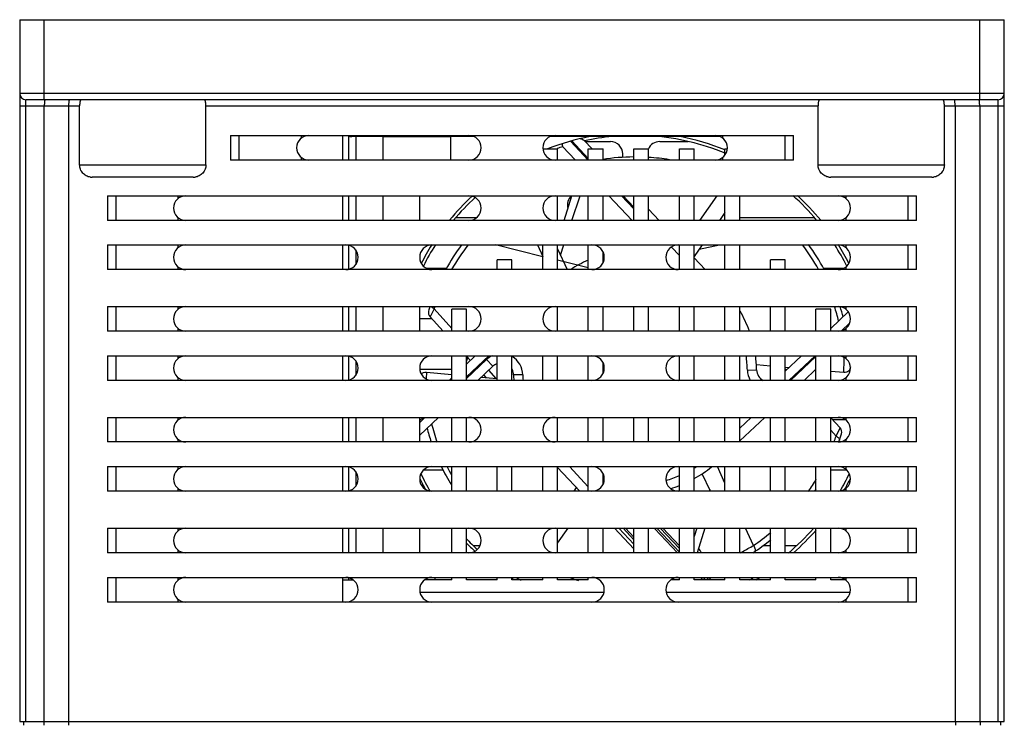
# Model space of a CAD drawing. Header units: millimetres. Extents: x 802 to 9345, y -804 to 1180.
# Tile 4 of 189: x 1068 to 1148, y -449 to -392. Entities that reach past the tile are written whole.
import ezdxf

# ---------------------------------------------------------------- set-up
doc = ezdxf.new("R2010")
doc.units = ezdxf.units.MM
doc.header["$LTSCALE"] = 30.734
doc.layers.get('0').update_dxf_attribs({"linetype": 'CONTINUOUS'})

msp = doc.modelspace()

# ---------------------------------------------------------------- linework, layer by layer
at = {"linetype": 'Continuous'}
for p, q in [((1067.646, -392.333), (1067.646, -449.333)), ((1067.646, -392.333), (1147.646, -392.333)), ((1069.646, -398.833), (1069.646, -392.333)), ((1145.646, -398.833), (1145.646, -392.333)), ((1147.646, -449.333), (1147.646, -392.333)), ((1147.646, -398.333), (1067.646, -398.333)), ((1068.146, -449.333), (1068.146, -398.833)), ((1147.146, -398.833), (1068.146, -398.833)), ((1147.146, -449.333), (1147.146, -398.833)), ((1067.646, -399.333), (1072.516, -399.333)), ((1069.646, -449.333), (1069.646, -399.333)), ((1071.646, -449.333), (1071.646, -399.333)), ((1072.516, -404.133), (1072.516, -399.333)), ((1082.776, -404.133), (1082.776, -399.333)), ((1082.776, -399.333), (1132.516, -399.333)), ((1132.516, -404.133), (1132.516, -399.333)), ((1142.776, -404.133), (1142.776, -399.333)), ((1142.776, -399.333), (1147.646, -399.333)), ((1143.646, -399.333), (1143.646, -449.333)), ((1145.646, -399.333), (1145.646, -449.333)), ((1084.787, -401.733), (1084.787, -403.733)), ((1084.787, -401.733), (1130.506, -401.733)), ((1085.463, -401.733), (1085.463, -403.733)), ((1090.531, -401.944), (1090.531, -401.733)), ((1093.896, -403.733), (1093.896, -401.733)), ((1094.349, -401.735), (1094.349, -403.733)), ((1097.146, -401.833), (1094.646, -401.833)), ((1094.946, -401.833), (1094.946, -403.733)), ((1097.146, -401.833), (1097.146, -403.733)), ((1097.146, -401.833), (1102.646, -401.833)), ((1102.646, -401.833), (1102.646, -403.733)), ((1104.578, -401.833), (1102.646, -401.833)), ((1124.577, -401.833), (1110.715, -401.833)), ((1112.396, -402.209), (1113.827, -403.733)), ((1113.846, -403.607), (1112.503, -402.177)), ((1113.507, -402.151), (1114.148, -402.833)), ((1113.585, -402.233), (1115.646, -402.233)), ((1119.646, -402.233), (1121.948, -402.233)), ((1124.761, -401.733), (1124.761, -401.944)), ((1129.83, -403.733), (1129.83, -401.733)), ((1130.506, -403.733), (1130.506, -401.733)), ((1110.146, -402.833), (1111.346, -402.833)), ((1111.346, -403.733), (1111.346, -402.833)), ((1111.756, -402.623), (1112.798, -403.733)), ((1113.846, -403.733), (1113.846, -402.833)), ((1113.846, -402.833), (1115.046, -402.833)), ((1115.046, -403.733), (1115.046, -402.833)), ((1117.546, -403.733), (1117.546, -402.833)), ((1117.546, -402.833), (1118.746, -402.833)), ((1118.746, -403.733), (1118.746, -402.833)), ((1121.246, -403.733), (1121.246, -402.833)), ((1121.246, -402.833), (1122.446, -402.833)), ((1122.446, -403.733), (1122.446, -402.833)), ((1124.946, -403.332), (1124.946, -402.833)), ((1124.946, -402.833), (1125.14, -402.833)), ((1130.506, -403.733), (1084.787, -403.733)), ((1090.531, -403.733), (1090.531, -403.522)), ((1116.646, -403.333), (1116.646, -403.233)), ((1124.761, -403.522), (1124.761, -403.733)), ((1072.516, -404.133), (1082.776, -404.133)), ((1132.516, -404.133), (1142.776, -404.133)), ((1081.747, -405.133), (1073.545, -405.133)), ((1141.747, -405.133), (1133.545, -405.133)), ((1074.787, -406.633), (1074.787, -408.633)), ((1074.787, -406.633), (1140.506, -406.633)), ((1075.463, -406.633), (1075.463, -408.633)), ((1080.531, -406.844), (1080.531, -406.633)), ((1093.896, -408.633), (1093.896, -406.633)), ((1094.349, -406.633), (1094.349, -408.633)), ((1094.946, -406.633), (1094.946, -408.633)), ((1097.146, -406.633), (1097.146, -408.633)), ((1100.146, -408.633), (1100.146, -406.633)), ((1111.346, -408.633), (1111.346, -406.633)), ((1111.884, -408.633), (1112.499, -406.633)), ((1112.52, -408.633), (1113.18, -406.633)), ((1113.846, -408.633), (1113.846, -406.633)), ((1115.046, -408.633), (1115.046, -406.633)), ((1115.522, -406.633), (1117.4, -408.633)), ((1116.551, -406.633), (1117.546, -407.693)), ((1117.546, -407.547), (1116.688, -406.633)), ((1117.546, -408.633), (1117.546, -406.633)), ((1118.746, -408.633), (1118.746, -406.633)), ((1121.246, -408.633), (1121.246, -406.633)), ((1122.446, -408.633), (1122.446, -406.633)), ((1124.294, -406.633), (1122.872, -408.633)), ((1124.946, -408.633), (1124.946, -406.633)), ((1126.146, -408.633), (1126.146, -406.633)), ((1134.761, -406.633), (1134.761, -406.844)), ((1139.83, -408.633), (1139.83, -406.633)), ((1140.506, -408.633), (1140.506, -406.633)), ((1118.746, -407.729), (1119.595, -408.633)), ((1140.506, -408.633), (1074.787, -408.633)), ((1080.531, -408.633), (1080.531, -408.422)), ((1104.743, -408.433), (1103.07, -408.433)), ((1124.946, -408.004), (1124.504, -408.633)), ((1132.215, -408.433), (1126.196, -408.433)), ((1134.761, -408.422), (1134.761, -408.633)), ((1074.787, -410.633), (1074.787, -412.633)), ((1074.787, -410.633), (1140.506, -410.633)), ((1075.463, -410.633), (1075.463, -412.633)), ((1080.531, -410.844), (1080.531, -410.633)), ((1093.896, -412.633), (1093.896, -410.633)), ((1094.349, -410.656), (1094.349, -412.61)), ((1094.946, -411.035), (1094.946, -412.231)), ((1110.146, -411.581), (1106.296, -410.633)), ((1109.724, -410.633), (1110.146, -411.556)), ((1110.146, -412.633), (1110.146, -410.633)), ((1111.346, -412.633), (1111.346, -410.633)), ((1111.346, -410.949), (1112.128, -412.633)), ((1111.584, -411.461), (1111.858, -410.633)), ((1113.846, -412.633), (1113.846, -410.633)), ((1121.246, -411.487), (1120.599, -410.798)), ((1121.246, -412.633), (1121.246, -410.633)), ((1123.099, -410.633), (1122.446, -411.563)), ((1122.446, -412.633), (1122.446, -410.633)), ((1122.861, -410.972), (1124.5, -410.633)), ((1124.946, -412.633), (1124.946, -410.633)), ((1126.146, -412.633), (1126.146, -410.633)), ((1134.761, -410.633), (1134.761, -410.844)), ((1139.83, -412.633), (1139.83, -410.633)), ((1140.506, -412.633), (1140.506, -410.633)), ((1106.446, -412.633), (1106.446, -411.833)), ((1107.646, -411.833), (1106.446, -411.833)), ((1107.646, -412.633), (1107.646, -411.833)), ((1113.846, -412.492), (1111.346, -411.877)), ((1115.046, -412.065), (1115.046, -411.201)), ((1122.446, -411.669), (1123.351, -412.633)), ((1128.646, -412.633), (1128.646, -411.833)), ((1129.846, -411.833), (1128.646, -411.833)), ((1129.846, -412.633), (1129.846, -411.833)), ((1140.506, -412.633), (1074.787, -412.633)), ((1080.531, -412.633), (1080.531, -412.422)), ((1102.366, -412.533), (1100.715, -412.533)), ((1134.577, -412.533), (1132.939, -412.533)), ((1134.761, -412.422), (1134.761, -412.633)), ((1074.787, -415.633), (1074.787, -417.633)), ((1074.787, -415.633), (1140.506, -415.633)), ((1075.463, -415.633), (1075.463, -417.633)), ((1080.531, -415.844), (1080.531, -415.633)), ((1093.896, -417.633), (1093.896, -415.633)), ((1094.349, -415.633), (1094.349, -417.633)), ((1094.946, -415.633), (1094.946, -417.633)), ((1097.146, -415.633), (1097.146, -417.633)), ((1100.146, -417.633), (1100.146, -415.633)), ((1101.317, -415.808), (1100.985, -416.477)), ((1102.746, -417.408), (1101.317, -415.808)), ((1102.746, -417.633), (1102.746, -415.833)), ((1103.946, -415.833), (1102.746, -415.833)), ((1103.946, -417.633), (1103.946, -415.833)), ((1111.346, -417.633), (1111.346, -415.633)), ((1113.846, -417.633), (1113.846, -415.633)), ((1115.046, -417.633), (1115.046, -415.633)), ((1117.546, -417.633), (1117.546, -415.633)), ((1118.746, -417.633), (1118.746, -415.633)), ((1121.246, -417.633), (1121.246, -415.633)), ((1122.446, -417.633), (1122.446, -415.633)), ((1124.946, -417.633), (1124.946, -415.633)), ((1126.146, -417.633), (1126.146, -415.633)), ((1128.646, -417.633), (1128.646, -415.633)), ((1129.846, -417.633), (1129.846, -415.633)), ((1132.346, -417.633), (1132.346, -415.833)), ((1133.546, -415.833), (1132.346, -415.833)), ((1133.546, -417.633), (1133.546, -415.833)), ((1134.761, -415.633), (1134.761, -415.844)), ((1139.83, -417.633), (1139.83, -415.633)), ((1140.506, -417.633), (1140.506, -415.633)), ((1101.129, -416.633), (1100.146, -416.633)), ((1102.058, -417.633), (1100.985, -416.477)), ((1134.968, -416.067), (1133.546, -417.403)), ((1080.531, -417.633), (1080.531, -417.422)), ((1135.078, -416.994), (1134.449, -417.584)), ((1134.761, -417.422), (1134.761, -417.633)), ((1140.506, -417.633), (1074.787, -417.633)), ((1074.787, -419.633), (1074.787, -421.633)), ((1074.787, -419.633), (1140.506, -419.633)), ((1075.463, -419.633), (1075.463, -421.633)), ((1080.531, -419.844), (1080.531, -419.633)), ((1093.896, -421.633), (1093.896, -419.633)), ((1094.349, -419.656), (1094.349, -421.61)), ((1102.746, -421.633), (1102.746, -419.633)), ((1103.946, -420.302), (1104.658, -419.633)), ((1105.754, -419.633), (1103.946, -421.331)), ((1103.946, -421.633), (1103.946, -419.633)), ((1104.262, -420.006), (1103.946, -419.666)), ((1103.946, -421.468), (1105.576, -419.938)), ((1105.576, -419.938), (1106.089, -420.484)), ((1106.446, -421.633), (1106.446, -419.633)), ((1107.646, -421.633), (1107.646, -419.633)), ((1110.146, -421.633), (1110.146, -419.633)), ((1111.346, -421.633), (1111.346, -419.633)), ((1113.846, -421.633), (1113.846, -419.633)), ((1121.246, -421.633), (1121.246, -419.633)), ((1122.446, -421.633), (1122.446, -419.633)), ((1124.946, -421.633), (1124.946, -419.633)), ((1126.146, -421.633), (1126.146, -419.633)), ((1128.646, -421.633), (1128.646, -419.633)), ((1131.172, -419.633), (1129.846, -420.878)), ((1129.846, -421.633), (1129.846, -419.633)), ((1132.267, -419.633), (1130.138, -421.633)), ((1130.284, -421.633), (1132.346, -419.696)), ((1132.346, -421.633), (1132.346, -419.633)), ((1133.546, -421.633), (1133.546, -419.633)), ((1134.349, -419.655), (1134.146, -419.636)), ((1134.761, -419.633), (1134.761, -419.844)), ((1139.83, -421.633), (1139.83, -419.633)), ((1140.506, -421.633), (1140.506, -419.633)), ((1094.946, -420.035), (1094.946, -421.231)), ((1102.746, -420.733), (1100.153, -420.733)), ((1104.866, -421.633), (1106.089, -420.484)), ((1106.369, -421.472), (1105.763, -420.791)), ((1115.046, -421.065), (1115.046, -420.201)), ((1126.769, -420.79), (1127.519, -420.774)), ((1128.646, -420.469), (1127.502, -420.367)), ((1130.14, -420.602), (1129.846, -420.576)), ((1129.846, -420.685), (1129.942, -420.788)), ((1132.346, -420.725), (1131.379, -421.633)), ((1132.346, -420.798), (1132.275, -420.792)), ((1135.14, -420.733), (1135.093, -420.733)), ((1080.531, -421.633), (1080.531, -421.422)), ((1100.688, -420.967), (1100.672, -421.506)), ((1100.688, -420.967), (1102.746, -421.15)), ((1102.529, -421.633), (1102.746, -421.429)), ((1105.153, -421.364), (1106.446, -421.479)), ((1105.557, -421.4), (1105.351, -421.178)), ((1107.646, -421.586), (1107.79, -421.599)), ((1108.523, -421.176), (1107.773, -421.192)), ((1134.604, -420.999), (1133.546, -420.905)), ((1134.761, -421.422), (1134.761, -421.633)), ((1140.506, -421.633), (1074.787, -421.633)), ((1074.787, -424.633), (1074.787, -426.633)), ((1074.787, -424.633), (1140.506, -424.633)), ((1075.463, -424.633), (1075.463, -426.633)), ((1080.531, -424.844), (1080.531, -424.633)), ((1093.896, -426.633), (1093.896, -424.633)), ((1094.349, -424.633), (1094.349, -426.633)), ((1094.946, -424.633), (1094.946, -426.633)), ((1097.146, -424.633), (1097.146, -426.633)), ((1100.43, -424.633), (1100.146, -424.899)), ((1100.146, -425.037), (1100.576, -424.633)), ((1100.146, -426.066), (1101.672, -424.633)), ((1100.146, -426.633), (1100.146, -424.633)), ((1102.746, -426.633), (1102.746, -424.633)), ((1103.946, -426.633), (1103.946, -424.633)), ((1111.346, -426.633), (1111.346, -424.633)), ((1113.846, -426.633), (1113.846, -424.633)), ((1115.046, -426.633), (1115.046, -424.633)), ((1117.546, -426.633), (1117.546, -424.633)), ((1118.746, -426.633), (1118.746, -424.633)), ((1121.246, -426.633), (1121.246, -424.633)), ((1122.446, -426.633), (1122.446, -424.633)), ((1124.946, -426.633), (1124.946, -424.633)), ((1126.146, -425.519), (1127.089, -424.633)), ((1128.185, -424.633), (1126.146, -426.547)), ((1126.146, -426.633), (1126.146, -424.633)), ((1128.646, -426.633), (1128.646, -424.633)), ((1129.846, -426.633), (1129.846, -424.633)), ((1132.346, -426.633), (1132.346, -424.633)), ((1133.546, -426.633), (1133.546, -424.633)), ((1133.546, -424.669), (1134.307, -425.488)), ((1134.761, -424.633), (1134.761, -424.844)), ((1139.83, -426.633), (1139.83, -424.633)), ((1140.506, -426.633), (1140.506, -424.633)), ((1134.744, -424.833), (1133.698, -424.833)), ((1133.975, -426.158), (1134.307, -425.489)), ((1133.546, -425.677), (1133.975, -426.158)), ((1140.506, -426.633), (1074.787, -426.633)), ((1080.531, -426.633), (1080.531, -426.422)), ((1134.761, -426.422), (1134.761, -426.633)), ((1074.787, -428.633), (1074.787, -430.633)), ((1074.787, -428.633), (1140.506, -428.633)), ((1075.463, -428.633), (1075.463, -430.633)), ((1080.531, -428.844), (1080.531, -428.633)), ((1093.896, -430.633), (1093.896, -428.633)), ((1094.349, -428.656), (1094.349, -430.61)), ((1102.746, -430.633), (1102.746, -428.633)), ((1103.946, -430.633), (1103.946, -428.633)), ((1106.446, -430.633), (1106.446, -428.633)), ((1107.646, -430.633), (1107.646, -428.633)), ((1110.146, -430.633), (1110.146, -428.633)), ((1111.346, -430.633), (1111.346, -428.633)), ((1113.162, -430.633), (1111.346, -428.7)), ((1112.312, -428.633), (1113.846, -430.266)), ((1113.846, -430.633), (1113.846, -428.633)), ((1121.246, -430.633), (1121.246, -428.633)), ((1122.446, -430.633), (1122.446, -428.633)), ((1124.946, -429.973), (1124.333, -428.633)), ((1124.946, -430.633), (1124.946, -428.633)), ((1126.146, -430.633), (1126.146, -428.633)), ((1128.646, -430.633), (1128.646, -428.633)), ((1129.846, -430.633), (1129.846, -428.633)), ((1132.346, -430.633), (1132.346, -428.633)), ((1133.546, -430.633), (1133.546, -428.633)), ((1134.761, -428.633), (1134.761, -428.844)), ((1139.83, -430.633), (1139.83, -428.633)), ((1140.506, -430.633), (1140.506, -428.633)), ((1094.946, -429.035), (1094.946, -430.231)), ((1102.059, -428.933), (1100.434, -428.933)), ((1115.046, -430.065), (1115.046, -429.201)), ((1123.768, -430.633), (1123.107, -429.211)), ((1134.86, -428.933), (1133.546, -428.933)), ((1112.685, -430.633), (1112.889, -430.342)), ((1140.506, -430.633), (1074.787, -430.633)), ((1080.531, -430.633), (1080.531, -430.422)), ((1123.708, -430.505), (1123.666, -430.633)), ((1134.761, -430.422), (1134.761, -430.633)), ((1074.787, -433.633), (1074.787, -435.633)), ((1074.787, -433.633), (1140.506, -433.633)), ((1075.463, -433.633), (1075.463, -435.633)), ((1080.531, -433.844), (1080.531, -433.633)), ((1093.896, -435.633), (1093.896, -433.633)), ((1094.349, -433.633), (1094.349, -435.633)), ((1094.946, -433.633), (1094.946, -435.633)), ((1097.146, -433.633), (1097.146, -435.633)), ((1100.146, -435.633), (1100.146, -433.633)), ((1102.746, -435.633), (1102.746, -433.633)), ((1103.946, -435.633), (1103.946, -433.633)), ((1111.346, -435.633), (1111.346, -433.633)), ((1111.346, -434.843), (1112.207, -433.633)), ((1113.846, -435.633), (1113.846, -433.633)), ((1115.046, -435.633), (1115.046, -433.633)), ((1117.546, -435.302), (1115.979, -433.633)), ((1116.322, -433.633), (1117.546, -434.936)), ((1117.546, -434.571), (1116.665, -433.633)), ((1116.778, -433.633), (1116.718, -433.69)), ((1117.546, -434.352), (1116.871, -433.633)), ((1117.546, -435.633), (1117.546, -433.633)), ((1118.746, -435.633), (1118.746, -433.633)), ((1119.256, -433.69), (1121.081, -435.633)), ((1119.409, -433.633), (1121.246, -435.59)), ((1121.246, -435.297), (1119.683, -433.633)), ((1121.246, -435.078), (1119.889, -433.633)), ((1121.246, -435.633), (1121.246, -433.633)), ((1122.446, -435.633), (1122.446, -433.633)), ((1122.674, -433.633), (1122.446, -434.322)), ((1123.316, -433.633), (1122.7, -435.633)), ((1124.946, -435.633), (1124.946, -433.633)), ((1126.146, -435.633), (1126.146, -433.633)), ((1127.266, -435.043), (1126.62, -433.633)), ((1128.646, -435.633), (1128.646, -433.633)), ((1129.846, -435.633), (1129.846, -433.633)), ((1132.346, -435.633), (1132.346, -433.633)), ((1133.546, -435.633), (1133.546, -433.633)), ((1134.761, -433.633), (1134.761, -433.844)), ((1139.83, -435.633), (1139.83, -433.633)), ((1140.506, -435.633), (1140.506, -433.633)), ((1104.505, -435.033), (1105.06, -435.033)), ((1128.018, -435.033), (1128.646, -435.033)), ((1129.846, -435.033), (1130.793, -435.033)), ((1140.506, -435.633), (1074.787, -435.633)), ((1080.531, -435.633), (1080.531, -435.422)), ((1134.761, -435.422), (1134.761, -435.633)), ((1074.787, -437.633), (1074.787, -439.633)), ((1074.787, -437.633), (1140.506, -437.633)), ((1075.463, -437.633), (1075.463, -439.633)), ((1080.531, -437.844), (1080.531, -437.633)), ((1093.896, -439.633), (1093.896, -437.633)), ((1093.896, -437.833), (1094.743, -437.833)), ((1094.349, -437.656), (1094.349, -437.833)), ((1102.746, -437.833), (1100.549, -437.833)), ((1101.396, -437.833), (1101.396, -437.633)), ((1102.746, -437.833), (1102.746, -437.633)), ((1103.946, -437.833), (1103.946, -437.633)), ((1106.446, -437.833), (1103.946, -437.833)), ((1106.446, -437.833), (1106.446, -437.633)), ((1107.646, -437.833), (1107.646, -437.633)), ((1110.146, -437.833), (1107.646, -437.833)), ((1110.146, -437.833), (1110.146, -437.633)), ((1111.346, -437.833), (1111.346, -437.633)), ((1113.846, -437.833), (1111.346, -437.833)), ((1113.846, -437.833), (1113.846, -437.633)), ((1121.246, -437.833), (1120.549, -437.833)), ((1120.609, -437.833), (1120.585, -437.808)), ((1120.815, -437.833), (1120.719, -437.731)), ((1121.246, -437.833), (1121.246, -437.633)), ((1122.446, -437.833), (1122.446, -437.633)), ((1124.946, -437.833), (1122.446, -437.833)), ((1122.959, -437.633), (1123.147, -437.833)), ((1123.165, -437.633), (1123.353, -437.833)), ((1123.627, -437.833), (1123.439, -437.633)), ((1123.833, -437.833), (1123.645, -437.633)), ((1124.946, -437.833), (1124.946, -437.633)), ((1126.146, -437.833), (1126.146, -437.633)), ((1128.646, -437.833), (1126.146, -437.833)), ((1128.646, -437.833), (1128.646, -437.633)), ((1129.846, -437.833), (1129.846, -437.633)), ((1132.346, -437.833), (1129.846, -437.833)), ((1132.346, -437.833), (1132.346, -437.633)), ((1133.546, -437.833), (1133.546, -437.633)), ((1134.744, -437.833), (1133.546, -437.833)), ((1134.646, -437.833), (1134.646, -437.767)), ((1134.761, -437.633), (1134.761, -437.844)), ((1139.83, -439.633), (1139.83, -437.633)), ((1140.506, -439.633), (1140.506, -437.633)), ((1100.167, -438.833), (1115.126, -438.833)), ((1120.167, -438.833), (1135.124, -438.833)), ((1140.506, -439.633), (1074.787, -439.633)), ((1080.531, -439.633), (1080.531, -439.422)), ((1134.761, -439.422), (1134.761, -439.633)), ((1067.646, -449.333), (1147.646, -449.333)), ((1067.946, -449.333), (1067.946, -449.633)), ((1069.609, -449.333), (1069.609, -449.633)), ((1071.609, -449.333), (1071.609, -449.633)), ((1143.683, -449.333), (1143.683, -449.633)), ((1145.683, -449.333), (1145.683, -449.633)), ((1147.346, -449.333), (1147.346, -449.633))]:
    msp.add_line(p, q, dxfattribs=at)
for centre, radius, start, end in [((1068.146, -398.333), 0.5, 180, 270), ((1147.146, -398.333), 0.5, 270, 0), ((1069.816, -398.906), 0.136, 158.10524, 159.17757), ((1145.476, -398.906), 0.136, 20.82243, 21.89476), ((1091.146, -402.733), 1, 90, 270), ((1094.646, -401.333), 0.5, 233.20368, 270), ((1099.646, -400.333), 1.5, 248.9962, 270), ((1104.146, -402.733), 1, 270, 90), ((1111.146, -402.733), 1, 90, 270), ((1117.646, -420.983), 19.5, 100.80484, 111.37937), ((1117.646, -420.983), 19.25, 95.50975, 102.33854), ((1115.646, -403.233), 1, 0, 90), ((1119.646, -403.233), 1, 90, 156.40288), ((1117.646, -420.983), 19.25, 67.67755, 85.7448), ((1117.646, -420.983), 19.5, 68.00948, 79.19516), ((1124.146, -402.733), 1, 270, 90), ((1117.646, -420.983), 19.25, 107.74223, 109.23523), ((1117.646, -420.983), 17.5, 90.3825, 98.6502), ((1115.646, -403.333), 1, 348.27804, 0), ((1117.646, -420.983), 17.5, 80.81114, 86.40005), ((1073.545, -404.069), 1.064, 262.08692, 262.65718), ((1073.545, -404.062), 1.071, 262.66532, 270.00062), ((1081.747, -404.062), 1.071, 269.99938, 277.33468), ((1081.748, -404.069), 1.064, 277.34282, 277.91308), ((1133.545, -404.069), 1.064, 262.08692, 262.65718), ((1133.545, -404.062), 1.071, 262.66532, 270.00062), ((1141.747, -404.062), 1.071, 269.99938, 277.33468), ((1141.748, -404.069), 1.064, 277.34282, 277.91308), ((1081.146, -407.633), 1, 90, 270), ((1117.646, -420.983), 19.5, 132.74735, 140.67842), ((1117.646, -420.983), 19.25, 132.41077, 140.02551), ((1104.146, -407.633), 1, 270, 90), ((1111.146, -407.633), 1, 90, 270), ((1113.196, -407.383), 1.05, 134.38393, 195.20371), ((1117.646, -420.983), 19.25, 39.98883, 48.2944), ((1117.646, -420.983), 19.5, 39.32158, 47.41372), ((1134.146, -407.633), 1, 270, 90), ((1126.196, -407.383), 1.05, 267.26442, 270), ((1081.146, -411.633), 1, 90, 270), ((1094.146, -411.633), 1, 270, 90), ((1101.146, -411.633), 1, 90, 270), ((1117.646, -420.983), 19.5, 147.92711, 152.98482), ((1117.646, -420.983), 19.25, 147.43298, 153.33856), ((1117.646, -420.983), 17.5, 143.65603, 151.49571), ((1117.709, -421.201), 17.255, 142.16112, 150.18469), ((1114.146, -411.633), 1, 270, 90), ((1121.146, -411.633), 1, 90, 270), ((1117.38, -420.955), 17.308, 28.7952, 36.68543), ((1117.646, -420.983), 17.5, 28.56671, 36.378), ((1117.646, -420.983), 19.25, 26.65367, 32.56886), ((1134.146, -411.633), 1, 270, 90), ((1117.646, -420.983), 19.5, 27.0087, 32.073), ((1117.646, -420.983), 9.875, 112.69519, 122.04967), ((1117.646, -420.983), 9.875, 104.80154, 105.29956), ((1081.146, -416.633), 1, 90, 270), ((1101.351, -416.137), 0.5, 163.43845, 222.88505), ((1117.646, -420.983), 17.5, 162.20472, 163.43842), ((1117.797, -421.247), 17.354, 161.12179, 161.73685), ((1104.146, -416.633), 1, 270, 90), ((1111.146, -416.633), 1, 90, 270), ((1117.487, -420.905), 17.19, 13.74769, 17.89751), ((1134.146, -416.633), 1, 270, 90), ((1117.646, -420.983), 17.5, 14.90775, 17.7868), ((1117.646, -420.983), 9.875, 19.84837, 30.30331), ((1081.146, -420.633), 1, 90, 270), ((1094.146, -420.633), 1, 270, 90), ((1101.146, -420.633), 1, 90, 270), ((1102.986, -419.683), 1.05, 336.20258, 355.87548), ((1106.774, -421.213), 1.75, 115.23054, 133.20154), ((1106.774, -421.213), 1.75, 1.21427, 59.86968), ((1114.146, -420.633), 1, 270, 90), ((1121.146, -420.633), 1, 90, 270), ((1117.646, -420.983), 9.125, 1.21427, 8.4996), ((1117.646, -420.983), 9.875, 1.21427, 7.82764), ((1134.146, -420.633), 1, 270, 90), ((1106.774, -421.213), 1, 109.23598, 133.20154), ((1106.774, -421.213), 1, 1.21427, 28.76068), ((1128.519, -420.753), 1.75, 181.21427, 210.19812), ((1128.519, -420.753), 1, 181.21427, 242.29336), ((1117.646, -420.983), 9.875, 181.21427, 183.70792), ((1117.646, -420.983), 9.125, 181.21427, 184.02419), ((1081.146, -425.633), 1, 90, 270), ((1104.146, -425.633), 1, 270, 90), ((1111.146, -425.633), 1, 90, 270), ((1134.146, -425.633), 1, 270, 90), ((1117.646, -420.983), 17.5, 194.90775, 198.84307), ((1117.801, -421.063), 17.186, 193.74709, 198.93104), ((1133.941, -425.829), 0.5, 343.43845, 42.88505), ((1117.486, -420.716), 17.364, 340.06579, 341.73663), ((1117.646, -420.983), 17.5, 341.19044, 343.43842), ((1081.146, -429.633), 1, 90, 270), ((1094.146, -429.633), 1, 270, 90), ((1101.146, -429.633), 1, 90, 270), ((1117.646, -420.983), 17.5, 205.96454, 211.49185), ((1117.857, -421.042), 17.244, 206.16079, 208.68872), ((1114.146, -429.633), 1, 270, 90), ((1121.146, -429.633), 1, 90, 270), ((1117.646, -420.983), 9.125, 301.82663, 302.86431), ((1117.646, -420.983), 9.875, 299.16191, 309.03693), ((1134.146, -429.633), 1, 270, 90), ((1117.646, -420.983), 19.5, 206.18845, 209.18389), ((1117.646, -420.983), 19.25, 205.26892, 210.14125), ((1117.646, -420.983), 9.125, 285.9812, 293.29883), ((1117.646, -420.983), 19.25, 329.90209, 334.74261), ((1117.646, -420.983), 19.5, 330.82123, 333.80808), ((1117.646, -420.983), 9.875, 286.97496, 291.4403), ((1117.592, -420.771), 17.245, 325.05736, 328.97993), ((1117.646, -420.983), 17.5, 326.51485, 327.14129), ((1081.146, -434.633), 1, 90, 270), ((1104.146, -434.633), 1, 270, 90), ((1111.146, -434.633), 1, 90, 270), ((1119.365, -433.587), 0.15, 198.28562, 223.20154), ((1117.68, -420.854), 17.123, 304.04152, 309.91379), ((1117.646, -420.983), 19.25, 310.30664, 318.82892), ((1117.646, -420.983), 19.5, 311.29672, 318.93113), ((1134.146, -434.633), 1, 270, 90), ((1117.646, -420.983), 19.25, 224.50256, 228.29221), ((1117.646, -420.983), 19.5, 225.35649, 228.14056), ((1117.646, -420.983), 17.5, 303.1606, 309.03248), ((1122.096, -436.083), 1.05, 25.39311, 47.7813), ((1081.146, -438.633), 1, 90, 270), ((1094.146, -438.633), 1, 270, 90), ((1101.146, -438.633), 1, 90, 270), ((1117.646, -420.983), 19.5, 239.1351, 239.79146), ((1117.646, -420.983), 19.25, 240.07051, 241.23535), ((1117.646, -420.983), 17.5, 252.20614, 254.80119), ((1114.146, -438.633), 1, 270, 90), ((1121.146, -438.633), 1, 90, 270), ((1117.646, -420.983), 19.25, 298.89032, 300.03781), ((1117.646, -420.983), 19.5, 300.20854, 301.32151), ((1134.146, -438.633), 1, 270, 90)]:
    msp.add_arc(centre, radius, start, end, dxfattribs=at)
for points, knots in [([(1069.689, -398.857), (1069.685, -398.867), (1069.679, -398.89), (1069.671, -398.931), (1069.664, -398.982), (1069.655, -399.065), (1069.648, -399.183), (1069.646, -399.281), (1069.646, -399.333)], [0, 0, 0, 0, 0.065012, 0.151921, 0.259105, 0.384226, 0.676229, 1, 1, 1, 1]), ([(1069.708, -398.833), (1069.704, -398.833), (1069.699, -398.838), (1069.694, -398.846), (1069.691, -398.852), (1069.69, -398.855)], [0, 0, 0, 0, 0.362534, 0.641718, 1, 1, 1, 1]), ([(1071.646, -399.333), (1071.646, -399.269), (1071.648, -399.176), (1071.656, -399.058), (1071.662, -398.993), (1071.668, -398.947), (1071.673, -398.918), (1071.678, -398.893), (1071.684, -398.872), (1071.689, -398.855), (1071.695, -398.842), (1071.703, -398.833), (1071.708, -398.833)], [0, 0, 0, 0, 0.37603, 0.545894, 0.694916, 0.759881, 0.817706, 0.867915, 0.910145, 0.94418, 0.970035, 1, 1, 1, 1]), ([(1072.651, -398.833), (1072.646, -398.833), (1072.636, -398.835), (1072.621, -398.842), (1072.606, -398.854), (1072.588, -398.877), (1072.568, -398.918), (1072.549, -398.979), (1072.534, -399.055), (1072.524, -399.141), (1072.518, -399.235), (1072.516, -399.3), (1072.516, -399.333)], [0, 0, 0, 0, 0.028118, 0.057668, 0.090626, 0.128429, 0.2215, 0.33962, 0.481271, 0.642484, 0.817625, 1, 1, 1, 1]), ([(1082.776, -399.333), (1082.776, -399.3), (1082.775, -399.235), (1082.768, -399.141), (1082.758, -399.055), (1082.743, -398.979), (1082.725, -398.918), (1082.705, -398.877), (1082.686, -398.854), (1082.672, -398.842), (1082.657, -398.835), (1082.646, -398.833), (1082.641, -398.833)], [0, 0, 0, 0, 0.182375, 0.357516, 0.518729, 0.66038, 0.7785, 0.871571, 0.909374, 0.942332, 0.971882, 1, 1, 1, 1]), ([(1132.651, -398.833), (1132.646, -398.833), (1132.636, -398.835), (1132.621, -398.842), (1132.606, -398.854), (1132.588, -398.877), (1132.568, -398.918), (1132.549, -398.979), (1132.534, -399.055), (1132.524, -399.141), (1132.518, -399.235), (1132.516, -399.3), (1132.516, -399.333)], [0, 0, 0, 0, 0.028118, 0.057668, 0.090626, 0.128429, 0.2215, 0.33962, 0.481271, 0.642484, 0.817625, 1, 1, 1, 1]), ([(1142.776, -399.333), (1142.776, -399.3), (1142.775, -399.235), (1142.768, -399.141), (1142.758, -399.055), (1142.743, -398.979), (1142.725, -398.918), (1142.705, -398.877), (1142.686, -398.854), (1142.672, -398.842), (1142.657, -398.835), (1142.646, -398.833), (1142.641, -398.833)], [0, 0, 0, 0, 0.182375, 0.357516, 0.518729, 0.66038, 0.7785, 0.871571, 0.909374, 0.942332, 0.971882, 1, 1, 1, 1]), ([(1143.646, -399.333), (1143.646, -399.269), (1143.644, -399.176), (1143.636, -399.058), (1143.63, -398.993), (1143.624, -398.947), (1143.619, -398.918), (1143.614, -398.893), (1143.609, -398.872), (1143.603, -398.855), (1143.597, -398.842), (1143.59, -398.833), (1143.585, -398.833)], [0, 0, 0, 0, 0.37603, 0.545894, 0.694916, 0.759881, 0.817706, 0.867915, 0.910145, 0.94418, 0.970035, 1, 1, 1, 1]), ([(1145.603, -398.855), (1145.601, -398.852), (1145.599, -398.846), (1145.594, -398.838), (1145.588, -398.833), (1145.585, -398.833)], [0, 0, 0, 0, 0.358282, 0.637466, 1, 1, 1, 1]), ([(1145.646, -399.333), (1145.646, -399.281), (1145.644, -399.183), (1145.637, -399.065), (1145.629, -398.982), (1145.622, -398.931), (1145.614, -398.89), (1145.607, -398.867), (1145.604, -398.857)], [0, 0, 0, 0, 0.323771, 0.615774, 0.740895, 0.848079, 0.934988, 1, 1, 1, 1]), ([(1113.507, -402.151), (1113.497, -402.139), (1113.463, -402.117), (1113.4, -402.085), (1113.314, -402.046), (1113.249, -402.019), (1113.214, -402.005)], [0, 0, 0, 0, 0.141935, 0.362224, 0.651917, 1, 1, 1, 1]), ([(1111.72, -402.418), (1111.719, -402.463), (1111.72, -402.531), (1111.738, -402.604), (1111.756, -402.623)], [0, 0, 0, 0, 0.630561, 1, 1, 1, 1]), ([(1073.398, -405.123), (1073.339, -405.115), (1073.22, -405.088), (1073.053, -405.018), (1072.9, -404.92), (1072.767, -404.796), (1072.658, -404.651), (1072.577, -404.489), (1072.527, -404.314), (1072.516, -404.193), (1072.516, -404.133)], [0, 0, 0, 0, 0.125011, 0.250021, 0.375025, 0.500027, 0.625024, 0.750018, 0.875007, 1, 1, 1, 1]), ([(1082.776, -404.133), (1082.776, -404.193), (1082.765, -404.314), (1082.715, -404.489), (1082.634, -404.651), (1082.525, -404.796), (1082.392, -404.92), (1082.239, -405.018), (1082.072, -405.088), (1081.954, -405.115), (1081.894, -405.123)], [0, 0, 0, 0, 0.124993, 0.249982, 0.374976, 0.499973, 0.624975, 0.749979, 0.874989, 1, 1, 1, 1]), ([(1133.398, -405.123), (1133.339, -405.115), (1133.22, -405.088), (1133.053, -405.018), (1132.9, -404.92), (1132.767, -404.796), (1132.658, -404.651), (1132.577, -404.489), (1132.527, -404.314), (1132.516, -404.193), (1132.516, -404.133)], [0, 0, 0, 0, 0.125011, 0.250021, 0.375025, 0.500027, 0.625024, 0.750018, 0.875007, 1, 1, 1, 1]), ([(1142.776, -404.133), (1142.776, -404.193), (1142.765, -404.314), (1142.715, -404.489), (1142.634, -404.651), (1142.525, -404.796), (1142.392, -404.92), (1142.239, -405.018), (1142.072, -405.088), (1141.954, -405.115), (1141.894, -405.123)], [0, 0, 0, 0, 0.124993, 0.249982, 0.374976, 0.499973, 0.624975, 0.749979, 0.874989, 1, 1, 1, 1]), ([(1101.317, -415.808), (1101.269, -415.785), (1101.184, -415.735), (1101.11, -415.668), (1101.082, -415.633)], [0, 0, 0, 0, 0.540705, 1, 1, 1, 1]), ([(1134.604, -420.999), (1134.61, -420.856), (1134.622, -420.442), (1134.629, -420.028), (1134.632, -419.756)], [0, 0, 0, 0, 0.344981, 1, 1, 1, 1]), ([(1135.14, -420.538), (1135.142, -420.599), (1135.117, -420.726), (1135, -420.886), (1134.819, -420.99), (1134.676, -421.005), (1134.604, -420.999)], [0, 0, 0, 0, 0.231876, 0.471539, 0.727813, 1, 1, 1, 1]), ([(1100.272, -421.119), (1100.322, -421.066), (1100.454, -420.98), (1100.61, -420.96), (1100.688, -420.967)], [0, 0, 0, 0, 0.483008, 1, 1, 1, 1]), ([(1133.975, -426.158), (1134.021, -426.18), (1134.103, -426.227), (1134.201, -426.314), (1134.259, -426.405), (1134.263, -426.471), (1134.255, -426.497)], [0, 0, 0, 0, 0.324224, 0.602944, 0.824287, 1, 1, 1, 1]), ([(1126.192, -435.635), (1126.249, -435.604), (1126.609, -435.411), (1126.966, -435.213), (1127.265, -435.043)], [0, 0, 0, 0, 0.159685, 1, 1, 1, 1]), ([(1127.265, -435.043), (1127.297, -435.094), (1127.351, -435.194), (1127.395, -435.321), (1127.407, -435.413), (1127.405, -435.478), (1127.385, -435.523), (1127.363, -435.538)], [0, 0, 0, 0, 0.339436, 0.632106, 0.752045, 0.851806, 1, 1, 1, 1])]:
    msp.add_open_spline(points, degree=3, knots=knots, dxfattribs=at)

doc.saveas('drawing.dxf')
